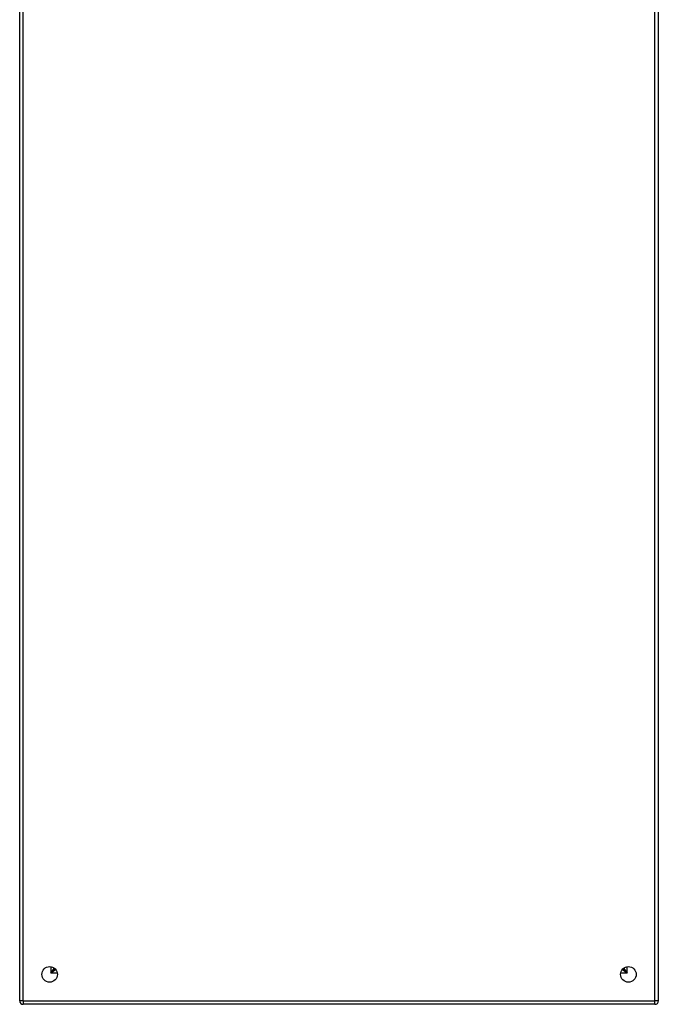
# Model space of a CAD drawing. Header units: inches. Extents: x 11 to 112, y 7 to 76.
# Tile 2 of 47: x 11 to 27, y 27 to 52. Entities that reach past the tile are written whole.
import ezdxf

# ---------------------------------------------------------------- set-up
doc = ezdxf.new("R2010")
doc.units = ezdxf.units.IN
doc.header["$MEASUREMENT"] = 0
doc.layers.add('Visible Edges(ANSI)', color=7, linetype='Continuous', lineweight=25)
doc.layers.add('Visible Tangent Edges(ANSI)', color=7, linetype='Continuous', lineweight=25)

msp = doc.modelspace()

# ---------------------------------------------------------------- linework, layer by layer
at = {"layer": 'Visible Edges(ANSI)'}
for p, q in [((10.706, 27.451), (10.706, 57.276)), ((26.706, 27.451), (26.706, 57.276)), ((11.572, 28.265), (11.572, 28.274)), ((11.603, 28.234), (11.612, 28.234)), ((25.799, 28.234), (25.809, 28.234)), ((25.84, 28.265), (25.84, 28.274)), ((26.622, 27.367), (10.79, 27.367))]:
    msp.add_line(p, q, dxfattribs=at)
for centre in [(11.456, 28.117), (25.956, 28.117)]:
    msp.add_circle(centre, 0.195, dxfattribs=at)
for centre, radius, start, end in [((11.603, 28.265), 0.031, 180, 270), ((25.809, 28.265), 0.031, 270, 0), ((10.79, 27.451), 0.084, 180, 270), ((26.622, 27.451), 0.084, 270, 0)]:
    msp.add_arc(centre, radius, start, end, dxfattribs=at)
at = {"layer": 'Visible Tangent Edges(ANSI)'}
for p, q in [((10.79, 27.451), (10.79, 57.276)), ((26.622, 27.451), (26.622, 57.276)), ((11.488, 28.31), (11.488, 28.15)), ((11.488, 28.15), (11.572, 28.265)), ((11.603, 28.234), (11.488, 28.15)), ((11.648, 28.15), (11.488, 28.15)), ((25.924, 28.15), (25.763, 28.15)), ((25.924, 28.15), (25.809, 28.234)), ((25.84, 28.265), (25.924, 28.15)), ((25.924, 28.15), (25.924, 28.31)), ((10.79, 27.451), (10.706, 27.451)), ((10.79, 27.451), (10.79, 27.367)), ((10.79, 27.451), (26.622, 27.451)), ((26.706, 27.451), (26.622, 27.451)), ((26.622, 27.367), (26.622, 27.451))]:
    msp.add_line(p, q, dxfattribs=at)

doc.saveas('drawing.dxf')
